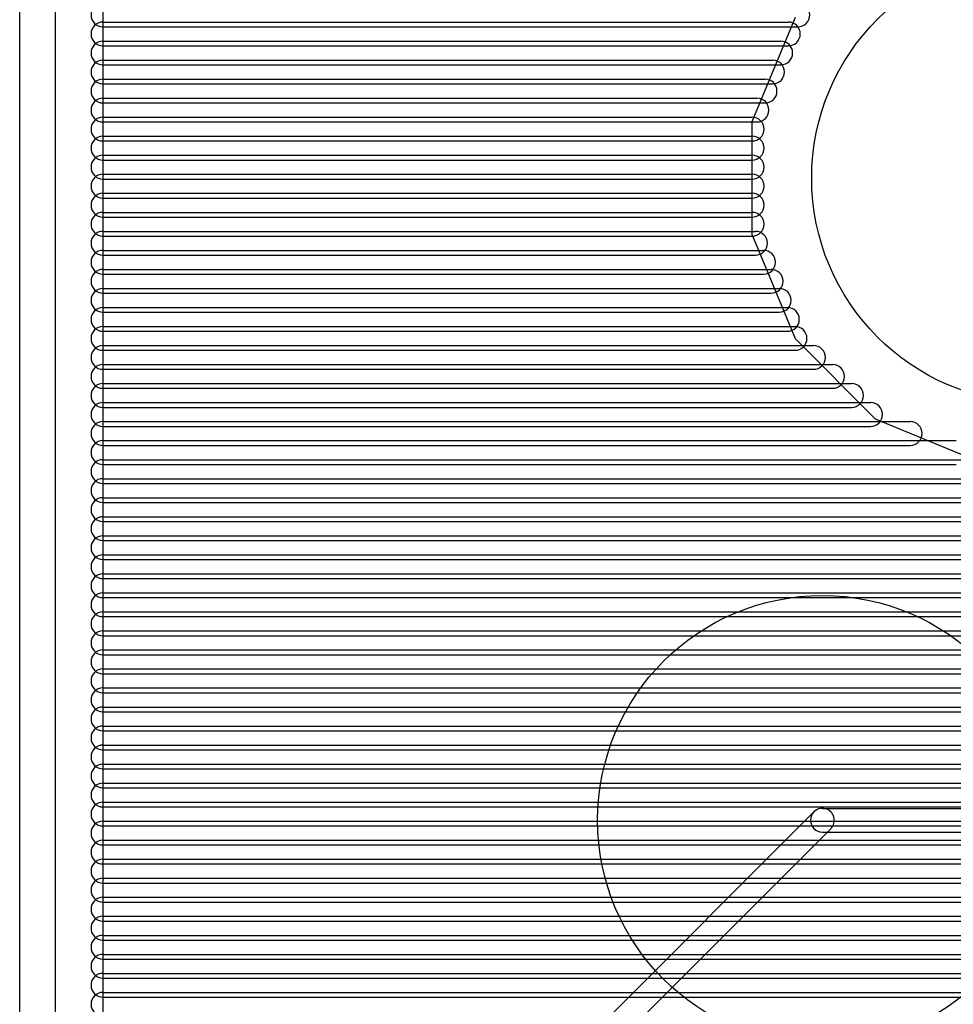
# Model space of a CAD drawing. Extents: x 4625 to 28175, y 45595 to 78045.
# Tile 15 of 28: x 4625 to 8550, y 68496 to 72636. Entities that reach past the tile are written whole.
import ezdxf

# ---------------------------------------------------------------- set-up
doc = ezdxf.new("R2010")
doc.units = 0
doc.layers.add('BLACK', color=1, linetype='CONTINUOUS')

msp = doc.modelspace()

# ---------------------------------------------------------------- linework, layer by layer
at = {"layer": 'BLACK'}
for p, q in [((4625, 46470), (4625, 77970)), ((4775, 46470), (4775, 77970)), ((4975, 76111), (4975, 66930)), ((4975, 72626), (7857, 72626)), ((4975, 72626), (7857, 72626)), ((4975, 72626), (7857, 72626)), ((7705, 72208), (7887, 72647)), ((4975, 72606), (7897, 72606)), ((4975, 72606), (7897, 72606)), ((4975, 72606), (7897, 72606)), ((4975, 72546), (7825, 72546)), ((4975, 72546), (7825, 72546)), ((4975, 72546), (7825, 72546)), ((4975, 72526), (7857, 72526)), ((4975, 72526), (7857, 72526)), ((4975, 72526), (7857, 72526)), ((4975, 72466), (7791, 72466)), ((4975, 72466), (7791, 72466)), ((4975, 72466), (7791, 72466)), ((4975, 72446), (7825, 72446)), ((4975, 72446), (7825, 72446)), ((4975, 72446), (7825, 72446)), ((4975, 72386), (7759, 72386)), ((4975, 72386), (7759, 72386)), ((4975, 72386), (7759, 72386)), ((4975, 72366), (7791, 72366)), ((4975, 72366), (7791, 72366)), ((4975, 72366), (7791, 72366)), ((4975, 72306), (7725, 72306)), ((4975, 72306), (7725, 72306)), ((4975, 72306), (7725, 72306)), ((4975, 72286), (7759, 72286)), ((4975, 72286), (7759, 72286)), ((4975, 72286), (7759, 72286)), ((4975, 72226), (7705, 72226)), ((4975, 72226), (7705, 72226)), ((4975, 72226), (7705, 72226)), ((4975, 72206), (7725, 72206)), ((4975, 72206), (7725, 72206)), ((4975, 72206), (7725, 72206)), ((7705, 71733), (7705, 72208)), ((4975, 72146), (7705, 72146)), ((4975, 72146), (7705, 72146)), ((4975, 72146), (7705, 72146)), ((4975, 72126), (7705, 72126)), ((4975, 72126), (7705, 72126)), ((4975, 72126), (7705, 72126)), ((4975, 72066), (7705, 72066)), ((4975, 72066), (7705, 72066)), ((4975, 72066), (7705, 72066)), ((4975, 72046), (7705, 72046)), ((4975, 72046), (7705, 72046)), ((4975, 72046), (7705, 72046)), ((4975, 71986), (7705, 71986)), ((4975, 71986), (7705, 71986)), ((4975, 71986), (7705, 71986)), ((4975, 71966), (7705, 71966)), ((4975, 71966), (7705, 71966)), ((4975, 71966), (7705, 71966)), ((4975, 71906), (7705, 71906)), ((4975, 71906), (7705, 71906)), ((4975, 71906), (7705, 71906)), ((4975, 71886), (7705, 71886)), ((4975, 71886), (7705, 71886)), ((4975, 71886), (7705, 71886)), ((4975, 71826), (7705, 71826)), ((4975, 71826), (7705, 71826)), ((4975, 71826), (7705, 71826)), ((4975, 71806), (7705, 71806)), ((4975, 71806), (7705, 71806)), ((4975, 71806), (7705, 71806)), ((4975, 71746), (7719, 71746)), ((4975, 71746), (7719, 71746)), ((4975, 71746), (7719, 71746)), ((4975, 71726), (7705, 71726)), ((4975, 71726), (7705, 71726)), ((4975, 71726), (7705, 71726)), ((7887, 71294), (7705, 71733)), ((4975, 71666), (7753, 71666)), ((4975, 71666), (7753, 71666)), ((4975, 71666), (7753, 71666)), ((4975, 71646), (7719, 71646)), ((4975, 71646), (7719, 71646)), ((4975, 71646), (7719, 71646)), ((4975, 71586), (7785, 71586)), ((4975, 71586), (7785, 71586)), ((4975, 71586), (7785, 71586)), ((4975, 71566), (7753, 71566)), ((4975, 71566), (7753, 71566)), ((4975, 71566), (7753, 71566)), ((4975, 71506), (7819, 71506)), ((4975, 71506), (7819, 71506)), ((4975, 71506), (7819, 71506)), ((4975, 71486), (7785, 71486)), ((4975, 71486), (7785, 71486)), ((4975, 71486), (7785, 71486)), ((4975, 71426), (7853, 71426)), ((4975, 71426), (7853, 71426)), ((4975, 71426), (7853, 71426)), ((4975, 71406), (7819, 71406)), ((4975, 71406), (7819, 71406)), ((4975, 71406), (7819, 71406)), ((4975, 71346), (7885, 71346)), ((4975, 71346), (7885, 71346)), ((4975, 71346), (7885, 71346)), ((4975, 71326), (7853, 71326)), ((4975, 71326), (7853, 71326)), ((4975, 71326), (7853, 71326)), ((8223, 70957), (7887, 71294)), ((4975, 71266), (7963, 71266)), ((4975, 71266), (7963, 71266)), ((4975, 71266), (7963, 71266)), ((4975, 71246), (7885, 71246)), ((4975, 71246), (7885, 71246)), ((4975, 71246), (7885, 71246)), ((4975, 71186), (8043, 71186)), ((4975, 71186), (8043, 71186)), ((4975, 71186), (8043, 71186)), ((4975, 71166), (7963, 71166)), ((4975, 71166), (7963, 71166)), ((4975, 71166), (7963, 71166)), ((4975, 71106), (8123, 71106)), ((4975, 71106), (8123, 71106)), ((4975, 71106), (8123, 71106)), ((4975, 71086), (8043, 71086)), ((4975, 71086), (8043, 71086)), ((4975, 71086), (8043, 71086)), ((4975, 71026), (8203, 71026)), ((4975, 71026), (8203, 71026)), ((4975, 71026), (8203, 71026)), ((4975, 71006), (8123, 71006)), ((4975, 71006), (8123, 71006)), ((4975, 71006), (8123, 71006)), ((4975, 70946), (8369, 70946)), ((4975, 70946), (8369, 70946)), ((4975, 70946), (8369, 70946)), ((4975, 70926), (8203, 70926)), ((4975, 70926), (8203, 70926)), ((4975, 70926), (8203, 70926)), ((8662, 70775), (8223, 70957)), ((4975, 70866), (8563, 70866)), ((4975, 70866), (8563, 70866)), ((4975, 70866), (8563, 70866)), ((4975, 70846), (8369, 70846)), ((4975, 70846), (8369, 70846)), ((4975, 70846), (8369, 70846)), ((4975, 70786), (12287, 70786)), ((4975, 70786), (12287, 70786)), ((4975, 70786), (12287, 70786)), ((4975, 70766), (8563, 70766)), ((4975, 70766), (8563, 70766)), ((4975, 70766), (8563, 70766)), ((4975, 70706), (12207, 70706)), ((4975, 70706), (12207, 70706)), ((4975, 70706), (12207, 70706)), ((4975, 70686), (12287, 70686)), ((4975, 70686), (12287, 70686)), ((4975, 70686), (12287, 70686)), ((4975, 70626), (12127, 70626)), ((4975, 70626), (12127, 70626)), ((4975, 70626), (12127, 70626)), ((4975, 70606), (12207, 70606)), ((4975, 70606), (12207, 70606)), ((4975, 70606), (12207, 70606)), ((4975, 70546), (12047, 70546)), ((4975, 70546), (12047, 70546)), ((4975, 70546), (12047, 70546)), ((4975, 70526), (12127, 70526)), ((4975, 70526), (12127, 70526)), ((4975, 70526), (12127, 70526)), ((4975, 70466), (11735, 70466)), ((4975, 70466), (11735, 70466)), ((4975, 70466), (11735, 70466)), ((4975, 70446), (12047, 70446)), ((4975, 70446), (12047, 70446)), ((4975, 70446), (12047, 70446)), ((4975, 70386), (11637, 70386)), ((4975, 70386), (11637, 70386)), ((4975, 70386), (11637, 70386)), ((4975, 70366), (11735, 70366)), ((4975, 70366), (11735, 70366)), ((4975, 70366), (11735, 70366)), ((4975, 70306), (11557, 70306)), ((4975, 70306), (11557, 70306)), ((4975, 70306), (11557, 70306)), ((4975, 70286), (11637, 70286)), ((4975, 70286), (11637, 70286)), ((4975, 70286), (11637, 70286)), ((4975, 70226), (11477, 70226)), ((4975, 70226), (11477, 70226)), ((4975, 70226), (11477, 70226)), ((4975, 70206), (11557, 70206)), ((4975, 70206), (11557, 70206)), ((4975, 70206), (11557, 70206)), ((4975, 70146), (11397, 70146)), ((4975, 70146), (11397, 70146)), ((4975, 70146), (11397, 70146)), ((4975, 70126), (11477, 70126)), ((4975, 70126), (11477, 70126)), ((4975, 70126), (11477, 70126)), ((4975, 70066), (11317, 70066)), ((4975, 70066), (11317, 70066)), ((4975, 70066), (11317, 70066)), ((4975, 70046), (11397, 70046)), ((4975, 70046), (11397, 70046)), ((4975, 70046), (11397, 70046)), ((4975, 69986), (11253, 69986)), ((4975, 69986), (11253, 69986)), ((4975, 69986), (11253, 69986)), ((4975, 69966), (11317, 69966)), ((4975, 69966), (11317, 69966)), ((4975, 69966), (11317, 69966)), ((4975, 69906), (11213, 69906)), ((4975, 69906), (11213, 69906)), ((4975, 69906), (11213, 69906)), ((4975, 69886), (11253, 69886)), ((4975, 69886), (11253, 69886)), ((4975, 69886), (11253, 69886)), ((4975, 69826), (11197, 69826)), ((4975, 69826), (11197, 69826)), ((4975, 69826), (11197, 69826)), ((4975, 69806), (11213, 69806)), ((4975, 69806), (11213, 69806)), ((4975, 69806), (11213, 69806)), ((4975, 69746), (11195, 69746)), ((4975, 69746), (11195, 69746)), ((4975, 69746), (11195, 69746)), ((4975, 69726), (11197, 69726)), ((4975, 69726), (11197, 69726)), ((4975, 69726), (11197, 69726)), ((4975, 69666), (11195, 69666)), ((4975, 69666), (11195, 69666)), ((4975, 69666), (11195, 69666)), ((4975, 69646), (11195, 69646)), ((4975, 69646), (11195, 69646)), ((4975, 69646), (11195, 69646)), ((4975, 69586), (11195, 69586)), ((4975, 69586), (11195, 69586)), ((4975, 69586), (11195, 69586)), ((4975, 69566), (11195, 69566)), ((4975, 69566), (11195, 69566)), ((4975, 69566), (11195, 69566)), ((4975, 69506), (11195, 69506)), ((4975, 69506), (11195, 69506)), ((4975, 69506), (11195, 69506)), ((4975, 69486), (11195, 69486)), ((4975, 69486), (11195, 69486)), ((4975, 69486), (11195, 69486)), ((4975, 69426), (11195, 69426)), ((4975, 69426), (11195, 69426)), ((4975, 69426), (11195, 69426)), ((4975, 69406), (11195, 69406)), ((4975, 69406), (11195, 69406)), ((4975, 69406), (11195, 69406)), ((4975, 69346), (11195, 69346)), ((4975, 69346), (11195, 69346)), ((4975, 69346), (11195, 69346)), ((4975, 69326), (11195, 69326)), ((4975, 69326), (11195, 69326)), ((4975, 69326), (11195, 69326)), ((6703, 68044), (7964, 69305)), ((8000, 69320), (10400, 69320)), ((4975, 69266), (11195, 69266)), ((4975, 69266), (11195, 69266)), ((4975, 69266), (11195, 69266)), ((4975, 69246), (11195, 69246)), ((4975, 69246), (11195, 69246)), ((4975, 69246), (11195, 69246)), ((6774, 67973), (8035, 69234)), ((4975, 69186), (11195, 69186)), ((4975, 69186), (11195, 69186)), ((4975, 69186), (11195, 69186)), ((8000, 69220), (10400, 69220)), ((4975, 69166), (11195, 69166)), ((4975, 69166), (11195, 69166)), ((4975, 69166), (11195, 69166)), ((4975, 69106), (11195, 69106)), ((4975, 69106), (11195, 69106)), ((4975, 69106), (11195, 69106)), ((4975, 69086), (11195, 69086)), ((4975, 69086), (11195, 69086)), ((4975, 69086), (11195, 69086)), ((4975, 69026), (11195, 69026)), ((4975, 69026), (11195, 69026)), ((4975, 69026), (11195, 69026)), ((4975, 69006), (11195, 69006)), ((4975, 69006), (11195, 69006)), ((4975, 69006), (11195, 69006)), ((4975, 68946), (11195, 68946)), ((4975, 68946), (11195, 68946)), ((4975, 68946), (11195, 68946)), ((4975, 68926), (11195, 68926)), ((4975, 68926), (11195, 68926)), ((4975, 68926), (11195, 68926)), ((4975, 68866), (11195, 68866)), ((4975, 68866), (11195, 68866)), ((4975, 68866), (11195, 68866)), ((4975, 68846), (11195, 68846)), ((4975, 68846), (11195, 68846)), ((4975, 68846), (11195, 68846)), ((4975, 68786), (11195, 68786)), ((4975, 68786), (11195, 68786)), ((4975, 68786), (11195, 68786)), ((4975, 68766), (11195, 68766)), ((4975, 68766), (11195, 68766)), ((4975, 68766), (11195, 68766)), ((4975, 68706), (11195, 68706)), ((4975, 68706), (11195, 68706)), ((4975, 68706), (11195, 68706)), ((4975, 68686), (11195, 68686)), ((4975, 68686), (11195, 68686)), ((4975, 68686), (11195, 68686)), ((4975, 68626), (11195, 68626)), ((4975, 68626), (11195, 68626)), ((4975, 68626), (11195, 68626)), ((4975, 68606), (11195, 68606)), ((4975, 68606), (11195, 68606)), ((4975, 68606), (11195, 68606)), ((4975, 68546), (10915, 68546)), ((4975, 68546), (10915, 68546)), ((4975, 68546), (10915, 68546)), ((4975, 68526), (11195, 68526)), ((4975, 68526), (11195, 68526)), ((4975, 68526), (11195, 68526))]:
    msp.add_line(p, q, dxfattribs=at)
for centre in [(8900, 71970), (8000, 69270)]:
    msp.add_circle(centre, 945, dxfattribs=at)
for centre, start, end in [((4975, 72656), 90, 270), ((4975, 72656), 90, 270), ((4975, 72656), 90, 270), ((7897, 72656), 270, 450), ((7897, 72656), 270, 450), ((7897, 72656), 270, 450), ((4975, 72576), 90, 270), ((4975, 72576), 90, 270), ((4975, 72576), 90, 270), ((7857, 72576), 270, 450), ((7857, 72576), 270, 450), ((7857, 72576), 270, 450), ((4975, 72496), 90, 270), ((4975, 72496), 90, 270), ((4975, 72496), 90, 270), ((7825, 72496), 270, 450), ((7825, 72496), 270, 450), ((7825, 72496), 270, 450), ((4975, 72416), 90, 270), ((4975, 72416), 90, 270), ((4975, 72416), 90, 270), ((7791, 72416), 270, 450), ((7791, 72416), 270, 450), ((7791, 72416), 270, 450), ((4975, 72336), 90, 270), ((4975, 72336), 90, 270), ((4975, 72336), 90, 270), ((7759, 72336), 270, 450), ((7759, 72336), 270, 450), ((7759, 72336), 270, 450), ((4975, 72256), 90, 270), ((4975, 72256), 90, 270), ((4975, 72256), 90, 270), ((7725, 72256), 270, 450), ((7725, 72256), 270, 450), ((7725, 72256), 270, 450), ((4975, 72176), 90, 270), ((4975, 72176), 90, 270), ((4975, 72176), 90, 270), ((7705, 72176), 270, 450), ((7705, 72176), 270, 450), ((7705, 72176), 270, 450), ((4975, 72096), 90, 270), ((4975, 72096), 90, 270), ((4975, 72096), 90, 270), ((7705, 72096), 270, 450), ((7705, 72096), 270, 450), ((7705, 72096), 270, 450), ((4975, 72016), 90, 270), ((4975, 72016), 90, 270), ((4975, 72016), 90, 270), ((7705, 72016), 270, 450), ((7705, 72016), 270, 450), ((7705, 72016), 270, 450), ((4975, 71936), 90, 270), ((4975, 71936), 90, 270), ((4975, 71936), 90, 270), ((7705, 71936), 270, 450), ((7705, 71936), 270, 450), ((7705, 71936), 270, 450), ((4975, 71856), 90, 270), ((4975, 71856), 90, 270), ((4975, 71856), 90, 270), ((7705, 71856), 270, 450), ((7705, 71856), 270, 450), ((7705, 71856), 270, 450), ((4975, 71776), 90, 270), ((4975, 71776), 90, 270), ((4975, 71776), 90, 270), ((7705, 71776), 270, 450), ((7705, 71776), 270, 450), ((7705, 71776), 270, 450), ((4975, 71696), 90, 270), ((4975, 71696), 90, 270), ((4975, 71696), 90, 270), ((7719, 71696), 270, 450), ((7719, 71696), 270, 450), ((7719, 71696), 270, 450), ((4975, 71616), 90, 270), ((4975, 71616), 90, 270), ((4975, 71616), 90, 270), ((7753, 71616), 270, 450), ((7753, 71616), 270, 450), ((7753, 71616), 270, 450), ((4975, 71536), 90, 270), ((4975, 71536), 90, 270), ((4975, 71536), 90, 270), ((7785, 71536), 270, 450), ((7785, 71536), 270, 450), ((7785, 71536), 270, 450), ((4975, 71456), 90, 270), ((4975, 71456), 90, 270), ((4975, 71456), 90, 270), ((7819, 71456), 270, 450), ((7819, 71456), 270, 450), ((7819, 71456), 270, 450), ((4975, 71376), 90, 270), ((4975, 71376), 90, 270), ((4975, 71376), 90, 270), ((7853, 71376), 270, 450), ((7853, 71376), 270, 450), ((7853, 71376), 270, 450), ((4975, 71296), 90, 270), ((4975, 71296), 90, 270), ((4975, 71296), 90, 270), ((7885, 71296), 270, 450), ((7885, 71296), 270, 450), ((7885, 71296), 270, 450), ((4975, 71216), 90, 270), ((4975, 71216), 90, 270), ((4975, 71216), 90, 270), ((7963, 71216), 270, 450), ((7963, 71216), 270, 450), ((7963, 71216), 270, 450), ((4975, 71136), 90, 270), ((4975, 71136), 90, 270), ((4975, 71136), 90, 270), ((8043, 71136), 270, 450), ((8043, 71136), 270, 450), ((8043, 71136), 270, 450), ((4975, 71056), 90, 270), ((4975, 71056), 90, 270), ((4975, 71056), 90, 270), ((8123, 71056), 270, 450), ((8123, 71056), 270, 450), ((8123, 71056), 270, 450), ((4975, 70976), 90, 270), ((4975, 70976), 90, 270), ((4975, 70976), 90, 270), ((8203, 70976), 270, 450), ((8203, 70976), 270, 450), ((8203, 70976), 270, 450), ((4975, 70896), 90, 270), ((4975, 70896), 90, 270), ((4975, 70896), 90, 270), ((8369, 70896), 270, 450), ((8369, 70896), 270, 450), ((8369, 70896), 270, 450), ((4975, 70816), 90, 270), ((4975, 70816), 90, 270), ((4975, 70816), 90, 270), ((4975, 70736), 90, 270), ((4975, 70736), 90, 270), ((4975, 70736), 90, 270), ((4975, 70656), 90, 270), ((4975, 70656), 90, 270), ((4975, 70656), 90, 270), ((4975, 70576), 90, 270), ((4975, 70576), 90, 270), ((4975, 70576), 90, 270), ((4975, 70496), 90, 270), ((4975, 70496), 90, 270), ((4975, 70496), 90, 270), ((4975, 70416), 90, 270), ((4975, 70416), 90, 270), ((4975, 70416), 90, 270), ((4975, 70336), 90, 270), ((4975, 70336), 90, 270), ((4975, 70336), 90, 270), ((4975, 70256), 90, 270), ((4975, 70256), 90, 270), ((4975, 70256), 90, 270), ((4975, 70176), 90, 270), ((4975, 70176), 90, 270), ((4975, 70176), 90, 270), ((4975, 70096), 90, 270), ((4975, 70096), 90, 270), ((4975, 70096), 90, 270), ((4975, 70016), 90, 270), ((4975, 70016), 90, 270), ((4975, 70016), 90, 270), ((4975, 69936), 90, 270), ((4975, 69936), 90, 270), ((4975, 69936), 90, 270), ((4975, 69856), 90, 270), ((4975, 69856), 90, 270), ((4975, 69856), 90, 270), ((4975, 69776), 90, 270), ((4975, 69776), 90, 270), ((4975, 69776), 90, 270), ((4975, 69696), 90, 270), ((4975, 69696), 90, 270), ((4975, 69696), 90, 270), ((4975, 69616), 90, 270), ((4975, 69616), 90, 270), ((4975, 69616), 90, 270), ((4975, 69536), 90, 270), ((4975, 69536), 90, 270), ((4975, 69536), 90, 270), ((4975, 69456), 90, 270), ((4975, 69456), 90, 270), ((4975, 69456), 90, 270), ((4975, 69376), 90, 270), ((4975, 69376), 90, 270), ((4975, 69376), 90, 270), ((4975, 69296), 90, 270), ((4975, 69296), 90, 270), ((4975, 69296), 90, 270), ((8000, 69270), 90, 270), ((8000, 69270), 315, 495), ((4975, 69216), 90, 270), ((4975, 69216), 90, 270), ((4975, 69216), 90, 270), ((4975, 69136), 90, 270), ((4975, 69136), 90, 270), ((4975, 69136), 90, 270), ((4975, 69056), 90, 270), ((4975, 69056), 90, 270), ((4975, 69056), 90, 270), ((4975, 68976), 90, 270), ((4975, 68976), 90, 270), ((4975, 68976), 90, 270), ((4975, 68896), 90, 270), ((4975, 68896), 90, 270), ((4975, 68896), 90, 270), ((4975, 68816), 90, 270), ((4975, 68816), 90, 270), ((4975, 68816), 90, 270), ((4975, 68736), 90, 270), ((4975, 68736), 90, 270), ((4975, 68736), 90, 270), ((4975, 68656), 90, 270), ((4975, 68656), 90, 270), ((4975, 68656), 90, 270), ((4975, 68576), 90, 270), ((4975, 68576), 90, 270), ((4975, 68576), 90, 270), ((4975, 68496), 90, 270), ((4975, 68496), 90, 270), ((4975, 68496), 90, 270)]:
    msp.add_arc(centre, 50, start, end, dxfattribs=at)

doc.saveas('drawing.dxf')
